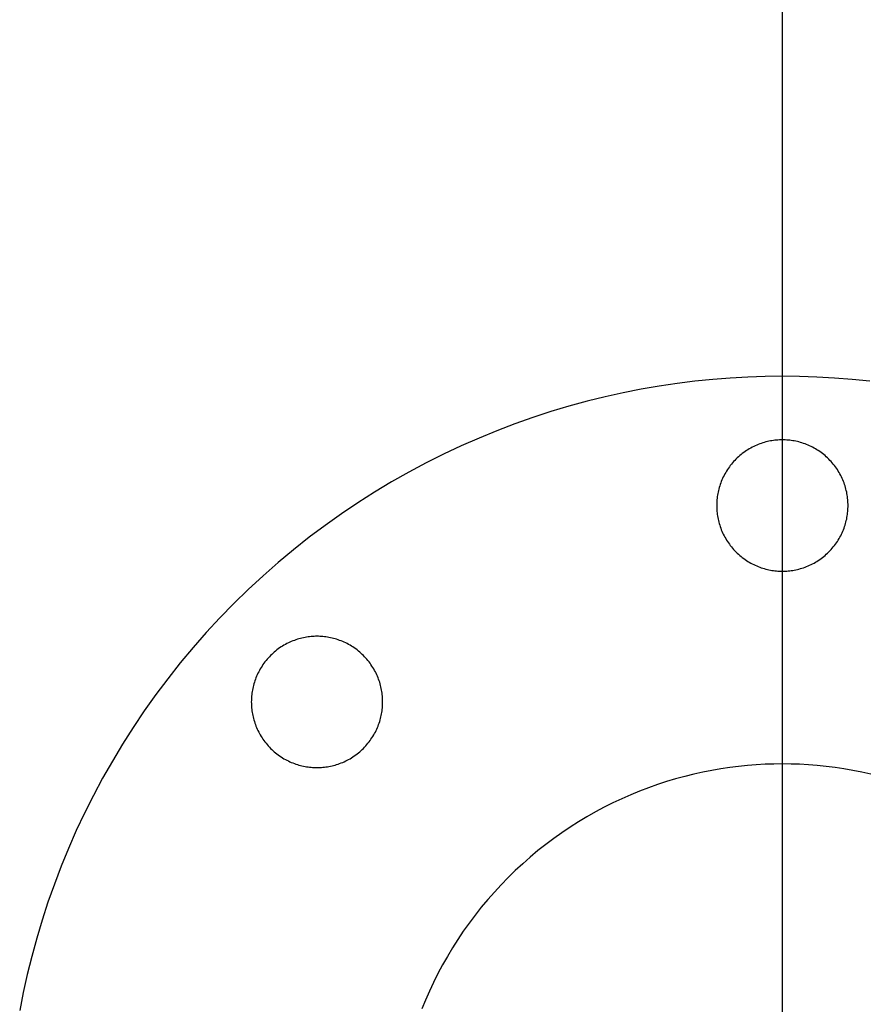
# Model space of a CAD drawing. Header units: millimetres. Extents: x 542 to 1542, y 1213 to 2213.
# Tile 7 of 10: x 919 to 1055, y 1736 to 1895. Entities that reach past the tile are written whole.
import ezdxf

# ---------------------------------------------------------------- set-up
doc = ezdxf.new("R2010")
doc.units = ezdxf.units.MM
doc.layers.add('SISTEMA DE SUJECIÓN', color=7, linetype='Continuous')

msp = doc.modelspace()

# ---------------------------------------------------------------- linework, layer by layer
at = {"layer": 'SISTEMA DE SUJECIÓN'}
for points in [[(1041.9, 1837.6), (1041.9, 2202.6)], [(1041.9, 1232.6), (1041.9, 2192.6)], [(1055.99, 1836.8), (1053.13, 1837.09), (1050.29, 1837.32), (1047.47, 1837.47), (1044.67, 1837.57), (1041.9, 1837.6), (1039.12, 1837.57), (1036.33, 1837.47), (1033.51, 1837.32), (1030.67, 1837.09), (1027.81, 1836.8), (1024.94, 1836.44), (1022.05, 1836.01), (1019.15, 1835.51), (1016.25, 1834.94), (1013.33, 1834.29), (1010.42, 1833.57), (1007.5, 1832.77), (1004.59, 1831.9), (1001.68, 1830.95), (998.78, 1829.92), (995.89, 1828.82), (993.01, 1827.64), (990.15, 1826.38), (987.31, 1825.05), (984.49, 1823.63), (981.69, 1822.14), (978.93, 1820.58), (976.19, 1818.94), (973.5, 1817.22), (970.84, 1815.43), (968.22, 1813.57), (965.64, 1811.64), (963.11, 1809.64), (960.63, 1807.57), (958.2, 1805.44), (955.83, 1803.24), (953.51, 1800.99), (951.25, 1798.67), (949.05, 1796.29), (946.92, 1793.87), (944.85, 1791.38), (942.85, 1788.85), (940.92, 1786.28), (939.06, 1783.66), (937.27, 1781), (935.56, 1778.3), (933.92, 1775.57), (932.35, 1772.8), (930.86, 1770.01), (929.45, 1767.19), (928.11, 1764.35), (926.86, 1761.49), (925.67, 1758.61), (924.57, 1755.72), (923.54, 1752.82), (922.6, 1749.91), (921.72, 1746.99), (920.93, 1744.08), (920.21, 1741.16), (919.56, 1738.25), (918.98, 1735.34)], [(1055.99, 1836.8), (1053.13, 1837.09), (1050.29, 1837.32), (1047.47, 1837.47), (1044.67, 1837.57), (1041.9, 1837.6), (1039.12, 1837.57), (1036.33, 1837.47), (1033.51, 1837.32), (1030.67, 1837.09), (1027.81, 1836.8), (1024.94, 1836.44), (1022.05, 1836.01), (1019.15, 1835.51), (1016.25, 1834.94), (1013.33, 1834.29), (1010.42, 1833.57), (1007.5, 1832.77), (1004.59, 1831.9), (1001.68, 1830.95), (998.78, 1829.92), (995.89, 1828.82), (993.01, 1827.64), (990.15, 1826.38), (987.31, 1825.05), (984.49, 1823.63), (981.69, 1822.14), (978.93, 1820.58), (976.19, 1818.94), (973.5, 1817.22), (970.84, 1815.43), (968.22, 1813.57), (965.64, 1811.64), (963.11, 1809.64), (960.63, 1807.57), (958.2, 1805.44), (955.83, 1803.24), (953.51, 1800.99), (951.25, 1798.67), (949.05, 1796.29), (946.92, 1793.87), (944.85, 1791.38), (942.85, 1788.85), (940.92, 1786.28), (939.06, 1783.66), (937.27, 1781), (935.56, 1778.3), (933.92, 1775.57), (932.35, 1772.8), (930.86, 1770.01), (929.45, 1767.19), (928.11, 1764.35), (926.86, 1761.49), (925.67, 1758.61), (924.57, 1755.72), (923.54, 1752.82), (922.6, 1749.91), (921.72, 1746.99), (920.93, 1744.08), (920.21, 1741.16), (919.56, 1738.25), (918.98, 1735.34)], [(1055.99, 1836.8), (1053.13, 1837.09), (1050.29, 1837.32), (1047.47, 1837.47), (1044.67, 1837.57), (1041.9, 1837.6), (1039.12, 1837.57), (1036.33, 1837.47), (1033.51, 1837.32), (1030.67, 1837.09), (1027.81, 1836.8), (1024.94, 1836.44), (1022.05, 1836.01), (1019.15, 1835.51), (1016.25, 1834.94), (1013.33, 1834.29), (1010.42, 1833.57), (1007.5, 1832.77), (1004.59, 1831.9), (1001.68, 1830.95), (998.78, 1829.92), (995.89, 1828.82), (993.01, 1827.64), (990.15, 1826.38), (987.31, 1825.05), (984.49, 1823.63), (981.69, 1822.14), (978.93, 1820.58), (976.19, 1818.94), (973.5, 1817.22), (970.84, 1815.43), (968.22, 1813.57), (965.64, 1811.64), (963.11, 1809.64), (960.63, 1807.57), (958.2, 1805.44), (955.83, 1803.24), (953.51, 1800.99), (951.25, 1798.67), (949.05, 1796.29), (946.92, 1793.87), (944.85, 1791.38), (942.85, 1788.85), (940.92, 1786.28), (939.06, 1783.66), (937.27, 1781), (935.56, 1778.3), (933.92, 1775.57), (932.35, 1772.8), (930.86, 1770.01), (929.45, 1767.19), (928.11, 1764.35), (926.86, 1761.49), (925.67, 1758.61), (924.57, 1755.72), (923.54, 1752.82), (922.6, 1749.91), (921.72, 1746.99), (920.93, 1744.08), (920.21, 1741.16), (919.56, 1738.25), (918.98, 1735.34)], [(1041.9, 1827.35), (1041.9, 1837.6)], [(1041.9, 1806.18), (1041.9, 1827.35)], [(1041.9, 1723.18), (1041.9, 1806.18)], [(1056.18, 1773.44), (1054.72, 1773.77), (1053.27, 1774.05), (1051.82, 1774.3), (1050.38, 1774.52), (1048.94, 1774.7), (1047.51, 1774.84), (1046.09, 1774.96), (1044.68, 1775.04), (1043.29, 1775.08), (1041.9, 1775.1), (1040.51, 1775.08), (1039.11, 1775.04), (1037.7, 1774.96), (1036.28, 1774.84), (1034.85, 1774.7), (1033.42, 1774.52), (1031.97, 1774.3), (1030.53, 1774.05), (1029.07, 1773.77), (1027.62, 1773.44), (1026.16, 1773.08), (1024.7, 1772.68), (1023.24, 1772.25), (1021.79, 1771.77), (1020.34, 1771.26), (1018.89, 1770.71), (1017.45, 1770.12), (1016.02, 1769.49), (1014.6, 1768.82), (1013.19, 1768.11), (1011.8, 1767.37), (1010.41, 1766.59), (1009.05, 1765.77), (1007.7, 1764.91), (1006.37, 1764.02), (1005.06, 1763.08), (1003.77, 1762.12), (1002.5, 1761.12), (1001.26, 1760.09), (1000.05, 1759.02), (998.86, 1757.92), (997.7, 1756.79), (996.57, 1755.63), (995.48, 1754.45), (994.41, 1753.23), (993.38, 1751.99), (992.38, 1750.73), (991.41, 1749.44), (990.48, 1748.13), (989.59, 1746.8), (988.73, 1745.45), (987.91, 1744.08), (987.12, 1742.7), (986.38, 1741.3), (985.67, 1739.89), (985.01, 1738.47), (984.38, 1737.04), (983.79, 1735.6)], [(1056.18, 1773.44), (1054.72, 1773.77), (1053.27, 1774.05), (1051.82, 1774.3), (1050.38, 1774.52), (1048.94, 1774.7), (1047.51, 1774.84), (1046.09, 1774.96), (1044.68, 1775.04), (1043.29, 1775.08), (1041.9, 1775.1), (1040.51, 1775.08), (1039.11, 1775.04), (1037.7, 1774.96), (1036.28, 1774.84), (1034.85, 1774.7), (1033.42, 1774.52), (1031.97, 1774.3), (1030.53, 1774.05), (1029.07, 1773.77), (1027.62, 1773.44), (1026.16, 1773.08), (1024.7, 1772.68), (1023.24, 1772.25), (1021.79, 1771.77), (1020.34, 1771.26), (1018.89, 1770.71), (1017.45, 1770.12), (1016.02, 1769.49), (1014.6, 1768.82), (1013.19, 1768.11), (1011.8, 1767.37), (1010.41, 1766.59), (1009.05, 1765.77), (1007.7, 1764.91), (1006.37, 1764.02), (1005.06, 1763.08), (1003.77, 1762.12), (1002.5, 1761.12), (1001.26, 1760.09), (1000.05, 1759.02), (998.86, 1757.92), (997.7, 1756.79), (996.57, 1755.63), (995.48, 1754.45), (994.41, 1753.23), (993.38, 1751.99), (992.38, 1750.73), (991.41, 1749.44), (990.48, 1748.13), (989.59, 1746.8), (988.73, 1745.45), (987.91, 1744.08), (987.12, 1742.7), (986.38, 1741.3), (985.67, 1739.89), (985.01, 1738.47), (984.38, 1737.04), (983.79, 1735.6)], [(1056.18, 1773.44), (1054.72, 1773.77), (1053.27, 1774.05), (1051.82, 1774.3), (1050.38, 1774.52), (1048.94, 1774.7), (1047.51, 1774.84), (1046.09, 1774.96), (1044.68, 1775.04), (1043.29, 1775.08), (1041.9, 1775.1), (1040.51, 1775.08), (1039.11, 1775.04), (1037.7, 1774.96), (1036.28, 1774.84), (1034.85, 1774.7), (1033.42, 1774.52), (1031.97, 1774.3), (1030.53, 1774.05), (1029.07, 1773.77), (1027.62, 1773.44), (1026.16, 1773.08), (1024.7, 1772.68), (1023.24, 1772.25), (1021.79, 1771.77), (1020.34, 1771.26), (1018.89, 1770.71), (1017.45, 1770.12), (1016.02, 1769.49), (1014.6, 1768.82), (1013.19, 1768.11), (1011.8, 1767.37), (1010.41, 1766.59), (1009.05, 1765.77), (1007.7, 1764.91), (1006.37, 1764.02), (1005.06, 1763.08), (1003.77, 1762.12), (1002.5, 1761.12), (1001.26, 1760.09), (1000.05, 1759.02), (998.86, 1757.92), (997.7, 1756.79), (996.57, 1755.63), (995.48, 1754.45), (994.41, 1753.23), (993.38, 1751.99), (992.38, 1750.73), (991.41, 1749.44), (990.48, 1748.13), (989.59, 1746.8), (988.73, 1745.45), (987.91, 1744.08), (987.12, 1742.7), (986.38, 1741.3), (985.67, 1739.89), (985.01, 1738.47), (984.38, 1737.04), (983.79, 1735.6)], [(1041.9, 1723.18), (1041.9, 1775.1)], [(1041.9, 1650.1), (1041.9, 1775.1)]]:
    msp.add_lwpolyline(points, dxfattribs=at)
at = {"layer": 'SISTEMA DE SUJECIÓN', "extrusion": (1, 0, 0)}
for points in [[(1837.6, 105.83), (1837.6, 126.67)], [(1827.35, 105.83), (1827.35, 126.67)], [(1816.76, 105.83), (1816.76, 126.67)], [(1816.76, 105.83), (1816.76, 126.67)], [(1806.18, 105.83), (1806.18, 126.67)], [(1795.68, 105.83), (1795.68, 126.67)], [(1785.1, 105.83), (1785.1, 126.67)], [(1785.1, 105.83), (1785.1, 126.67)], [(1775.1, 751.67), (1775.1, 762.08)], [(1774.51, 105.83), (1774.51, 126.67)]]:
    msp.add_lwpolyline(points, dxfattribs=at)
at = {"layer": 'SISTEMA DE SUJECIÓN'}
for points in [[(1052.48, 1816.76), (1052.48, 1817), (1052.47, 1817.24), (1052.46, 1817.47), (1052.44, 1817.71), (1052.41, 1817.96), (1052.38, 1818.2), (1052.35, 1818.44), (1052.3, 1818.69), (1052.26, 1818.94), (1052.2, 1819.18), (1052.14, 1819.43), (1052.07, 1819.68), (1052, 1819.92), (1051.92, 1820.17), (1051.83, 1820.41), (1051.74, 1820.66), (1051.64, 1820.9), (1051.53, 1821.15), (1051.42, 1821.39), (1051.3, 1821.62), (1051.17, 1821.86), (1051.04, 1822.1), (1050.9, 1822.33), (1050.76, 1822.56), (1050.6, 1822.78), (1050.45, 1823), (1050.28, 1823.22), (1050.11, 1823.43), (1049.94, 1823.64), (1049.76, 1823.85), (1049.57, 1824.05), (1049.38, 1824.25), (1049.19, 1824.44), (1048.98, 1824.62), (1048.78, 1824.81), (1048.57, 1824.98), (1048.35, 1825.15), (1048.14, 1825.31), (1047.91, 1825.47), (1047.69, 1825.62), (1047.46, 1825.77), (1047.23, 1825.91), (1047, 1826.04), (1046.76, 1826.16), (1046.52, 1826.28), (1046.28, 1826.4), (1046.04, 1826.5), (1045.79, 1826.6), (1045.55, 1826.7), (1045.3, 1826.78), (1045.06, 1826.86), (1044.81, 1826.94), (1044.56, 1827.01), (1044.32, 1827.07), (1044.07, 1827.12), (1043.82, 1827.17), (1043.58, 1827.21), (1043.33, 1827.25), (1043.09, 1827.28), (1042.85, 1827.3), (1042.61, 1827.32), (1042.37, 1827.34), (1042.13, 1827.34), (1041.9, 1827.35), (1041.66, 1827.34), (1041.43, 1827.34), (1041.19, 1827.32), (1040.95, 1827.3), (1040.7, 1827.28), (1040.46, 1827.25), (1040.22, 1827.21), (1039.97, 1827.17), (1039.73, 1827.12), (1039.48, 1827.07), (1039.23, 1827.01), (1038.99, 1826.94), (1038.74, 1826.86), (1038.49, 1826.78), (1038.25, 1826.7), (1038, 1826.6), (1037.76, 1826.5), (1037.52, 1826.4), (1037.28, 1826.28), (1037.04, 1826.16), (1036.8, 1826.04), (1036.57, 1825.91), (1036.33, 1825.77), (1036.11, 1825.62), (1035.88, 1825.47), (1035.66, 1825.31), (1035.44, 1825.15), (1035.23, 1824.98), (1035.02, 1824.81), (1034.81, 1824.62), (1034.61, 1824.44), (1034.41, 1824.25), (1034.22, 1824.05), (1034.04, 1823.85), (1033.86, 1823.64), (1033.68, 1823.43), (1033.51, 1823.22), (1033.35, 1823), (1033.19, 1822.78), (1033.04, 1822.56), (1032.89, 1822.33), (1032.76, 1822.1), (1032.62, 1821.86), (1032.5, 1821.62), (1032.38, 1821.39), (1032.26, 1821.15), (1032.16, 1820.9), (1032.06, 1820.66), (1031.96, 1820.41), (1031.88, 1820.17), (1031.8, 1819.92), (1031.72, 1819.68), (1031.66, 1819.43), (1031.59, 1819.18), (1031.54, 1818.94), (1031.49, 1818.69), (1031.45, 1818.44), (1031.41, 1818.2), (1031.38, 1817.96), (1031.36, 1817.71), (1031.34, 1817.47), (1031.33, 1817.24), (1031.32, 1817), (1031.31, 1816.76), (1031.32, 1816.53), (1031.33, 1816.29), (1031.34, 1816.05), (1031.36, 1815.81), (1031.38, 1815.57), (1031.41, 1815.33), (1031.45, 1815.08), (1031.49, 1814.84), (1031.54, 1814.59), (1031.59, 1814.35), (1031.66, 1814.1), (1031.72, 1813.85), (1031.8, 1813.61), (1031.88, 1813.36), (1031.96, 1813.11), (1032.06, 1812.87), (1032.16, 1812.62), (1032.26, 1812.38), (1032.38, 1812.14), (1032.5, 1811.9), (1032.62, 1811.67), (1032.76, 1811.43), (1032.89, 1811.2), (1033.04, 1810.97), (1033.19, 1810.75), (1033.35, 1810.53), (1033.51, 1810.31), (1033.68, 1810.09), (1033.86, 1809.88), (1034.04, 1809.68), (1034.22, 1809.48), (1034.41, 1809.28), (1034.61, 1809.09), (1034.81, 1808.9), (1035.02, 1808.72), (1035.23, 1808.55), (1035.44, 1808.38), (1035.66, 1808.21), (1035.88, 1808.06), (1036.11, 1807.91), (1036.33, 1807.76), (1036.57, 1807.62), (1036.8, 1807.49), (1037.04, 1807.36), (1037.28, 1807.24), (1037.52, 1807.13), (1037.76, 1807.02), (1038, 1806.92), (1038.25, 1806.83), (1038.49, 1806.74), (1038.74, 1806.66), (1038.99, 1806.59), (1039.23, 1806.52), (1039.48, 1806.46), (1039.73, 1806.41), (1039.97, 1806.36), (1040.22, 1806.31), (1040.46, 1806.28), (1040.7, 1806.25), (1040.95, 1806.22), (1041.19, 1806.2), (1041.43, 1806.19), (1041.66, 1806.18), (1041.9, 1806.18), (1042.13, 1806.18), (1042.37, 1806.19), (1042.61, 1806.2), (1042.85, 1806.22), (1043.09, 1806.25), (1043.33, 1806.28), (1043.58, 1806.31), (1043.82, 1806.36), (1044.07, 1806.41), (1044.32, 1806.46), (1044.56, 1806.52), (1044.81, 1806.59), (1045.06, 1806.66), (1045.3, 1806.74), (1045.55, 1806.83), (1045.79, 1806.92), (1046.04, 1807.02), (1046.28, 1807.13), (1046.52, 1807.24), (1046.76, 1807.36), (1047, 1807.49), (1047.23, 1807.62), (1047.46, 1807.76), (1047.69, 1807.91), (1047.91, 1808.06), (1048.14, 1808.21), (1048.35, 1808.38), (1048.57, 1808.55), (1048.78, 1808.72), (1048.98, 1808.9), (1049.19, 1809.09), (1049.38, 1809.28), (1049.57, 1809.48), (1049.76, 1809.68), (1049.94, 1809.88), (1050.11, 1810.09), (1050.28, 1810.31), (1050.45, 1810.53), (1050.6, 1810.75), (1050.76, 1810.97), (1050.9, 1811.2), (1051.04, 1811.43), (1051.17, 1811.67), (1051.3, 1811.9), (1051.42, 1812.14), (1051.53, 1812.38), (1051.64, 1812.62), (1051.74, 1812.87), (1051.83, 1813.11), (1051.92, 1813.36), (1052, 1813.61), (1052.07, 1813.85), (1052.14, 1814.1), (1052.2, 1814.35), (1052.26, 1814.59), (1052.3, 1814.84), (1052.35, 1815.08), (1052.38, 1815.33), (1052.41, 1815.57), (1052.44, 1815.81), (1052.46, 1816.05), (1052.47, 1816.29), (1052.48, 1816.53)], [(1052.48, 1816.76), (1052.48, 1817), (1052.47, 1817.24), (1052.46, 1817.47), (1052.44, 1817.71), (1052.41, 1817.96), (1052.38, 1818.2), (1052.35, 1818.44), (1052.3, 1818.69), (1052.26, 1818.94), (1052.2, 1819.18), (1052.14, 1819.43), (1052.07, 1819.68), (1052, 1819.92), (1051.92, 1820.17), (1051.83, 1820.41), (1051.74, 1820.66), (1051.64, 1820.9), (1051.53, 1821.15), (1051.42, 1821.39), (1051.3, 1821.62), (1051.17, 1821.86), (1051.04, 1822.1), (1050.9, 1822.33), (1050.76, 1822.56), (1050.6, 1822.78), (1050.45, 1823), (1050.28, 1823.22), (1050.11, 1823.43), (1049.94, 1823.64), (1049.76, 1823.85), (1049.57, 1824.05), (1049.38, 1824.25), (1049.19, 1824.44), (1048.98, 1824.62), (1048.78, 1824.81), (1048.57, 1824.98), (1048.35, 1825.15), (1048.14, 1825.31), (1047.91, 1825.47), (1047.69, 1825.62), (1047.46, 1825.77), (1047.23, 1825.91), (1047, 1826.04), (1046.76, 1826.16), (1046.52, 1826.28), (1046.28, 1826.4), (1046.04, 1826.5), (1045.79, 1826.6), (1045.55, 1826.7), (1045.3, 1826.78), (1045.06, 1826.86), (1044.81, 1826.94), (1044.56, 1827.01), (1044.32, 1827.07), (1044.07, 1827.12), (1043.82, 1827.17), (1043.58, 1827.21), (1043.33, 1827.25), (1043.09, 1827.28), (1042.85, 1827.3), (1042.61, 1827.32), (1042.37, 1827.34), (1042.13, 1827.34), (1041.9, 1827.35), (1041.66, 1827.34), (1041.43, 1827.34), (1041.19, 1827.32), (1040.95, 1827.3), (1040.7, 1827.28), (1040.46, 1827.25), (1040.22, 1827.21), (1039.97, 1827.17), (1039.73, 1827.12), (1039.48, 1827.07), (1039.23, 1827.01), (1038.99, 1826.94), (1038.74, 1826.86), (1038.49, 1826.78), (1038.25, 1826.7), (1038, 1826.6), (1037.76, 1826.5), (1037.52, 1826.4), (1037.28, 1826.28), (1037.04, 1826.16), (1036.8, 1826.04), (1036.57, 1825.91), (1036.33, 1825.77), (1036.11, 1825.62), (1035.88, 1825.47), (1035.66, 1825.31), (1035.44, 1825.15), (1035.23, 1824.98), (1035.02, 1824.81), (1034.81, 1824.62), (1034.61, 1824.44), (1034.41, 1824.25), (1034.22, 1824.05), (1034.04, 1823.85), (1033.86, 1823.64), (1033.68, 1823.43), (1033.51, 1823.22), (1033.35, 1823), (1033.19, 1822.78), (1033.04, 1822.56), (1032.89, 1822.33), (1032.76, 1822.1), (1032.62, 1821.86), (1032.5, 1821.62), (1032.38, 1821.39), (1032.26, 1821.15), (1032.16, 1820.9), (1032.06, 1820.66), (1031.96, 1820.41), (1031.88, 1820.17), (1031.8, 1819.92), (1031.72, 1819.68), (1031.66, 1819.43), (1031.59, 1819.18), (1031.54, 1818.94), (1031.49, 1818.69), (1031.45, 1818.44), (1031.41, 1818.2), (1031.38, 1817.96), (1031.36, 1817.71), (1031.34, 1817.47), (1031.33, 1817.24), (1031.32, 1817), (1031.31, 1816.76), (1031.32, 1816.53), (1031.33, 1816.29), (1031.34, 1816.05), (1031.36, 1815.81), (1031.38, 1815.57), (1031.41, 1815.33), (1031.45, 1815.08), (1031.49, 1814.84), (1031.54, 1814.59), (1031.59, 1814.35), (1031.66, 1814.1), (1031.72, 1813.85), (1031.8, 1813.61), (1031.88, 1813.36), (1031.96, 1813.11), (1032.06, 1812.87), (1032.16, 1812.62), (1032.26, 1812.38), (1032.38, 1812.14), (1032.5, 1811.9), (1032.62, 1811.67), (1032.76, 1811.43), (1032.89, 1811.2), (1033.04, 1810.97), (1033.19, 1810.75), (1033.35, 1810.53), (1033.51, 1810.31), (1033.68, 1810.09), (1033.86, 1809.88), (1034.04, 1809.68), (1034.22, 1809.48), (1034.41, 1809.28), (1034.61, 1809.09), (1034.81, 1808.9), (1035.02, 1808.72), (1035.23, 1808.55), (1035.44, 1808.38), (1035.66, 1808.21), (1035.88, 1808.06), (1036.11, 1807.91), (1036.33, 1807.76), (1036.57, 1807.62), (1036.8, 1807.49), (1037.04, 1807.36), (1037.28, 1807.24), (1037.52, 1807.13), (1037.76, 1807.02), (1038, 1806.92), (1038.25, 1806.83), (1038.49, 1806.74), (1038.74, 1806.66), (1038.99, 1806.59), (1039.23, 1806.52), (1039.48, 1806.46), (1039.73, 1806.41), (1039.97, 1806.36), (1040.22, 1806.31), (1040.46, 1806.28), (1040.7, 1806.25), (1040.95, 1806.22), (1041.19, 1806.2), (1041.43, 1806.19), (1041.66, 1806.18), (1041.9, 1806.18), (1042.13, 1806.18), (1042.37, 1806.19), (1042.61, 1806.2), (1042.85, 1806.22), (1043.09, 1806.25), (1043.33, 1806.28), (1043.58, 1806.31), (1043.82, 1806.36), (1044.07, 1806.41), (1044.32, 1806.46), (1044.56, 1806.52), (1044.81, 1806.59), (1045.06, 1806.66), (1045.3, 1806.74), (1045.55, 1806.83), (1045.79, 1806.92), (1046.04, 1807.02), (1046.28, 1807.13), (1046.52, 1807.24), (1046.76, 1807.36), (1047, 1807.49), (1047.23, 1807.62), (1047.46, 1807.76), (1047.69, 1807.91), (1047.91, 1808.06), (1048.14, 1808.21), (1048.35, 1808.38), (1048.57, 1808.55), (1048.78, 1808.72), (1048.98, 1808.9), (1049.19, 1809.09), (1049.38, 1809.28), (1049.57, 1809.48), (1049.76, 1809.68), (1049.94, 1809.88), (1050.11, 1810.09), (1050.28, 1810.31), (1050.45, 1810.53), (1050.6, 1810.75), (1050.76, 1810.97), (1050.9, 1811.2), (1051.04, 1811.43), (1051.17, 1811.67), (1051.3, 1811.9), (1051.42, 1812.14), (1051.53, 1812.38), (1051.64, 1812.62), (1051.74, 1812.87), (1051.83, 1813.11), (1051.92, 1813.36), (1052, 1813.61), (1052.07, 1813.85), (1052.14, 1814.1), (1052.2, 1814.35), (1052.26, 1814.59), (1052.3, 1814.84), (1052.35, 1815.08), (1052.38, 1815.33), (1052.41, 1815.57), (1052.44, 1815.81), (1052.46, 1816.05), (1052.47, 1816.29), (1052.48, 1816.53)], [(1052.48, 1816.76), (1052.48, 1817), (1052.47, 1817.24), (1052.46, 1817.47), (1052.44, 1817.71), (1052.41, 1817.96), (1052.38, 1818.2), (1052.35, 1818.44), (1052.3, 1818.69), (1052.26, 1818.94), (1052.2, 1819.18), (1052.14, 1819.43), (1052.07, 1819.68), (1052, 1819.92), (1051.92, 1820.17), (1051.83, 1820.41), (1051.74, 1820.66), (1051.64, 1820.9), (1051.53, 1821.15), (1051.42, 1821.39), (1051.3, 1821.62), (1051.17, 1821.86), (1051.04, 1822.1), (1050.9, 1822.33), (1050.76, 1822.56), (1050.6, 1822.78), (1050.45, 1823), (1050.28, 1823.22), (1050.11, 1823.43), (1049.94, 1823.64), (1049.76, 1823.85), (1049.57, 1824.05), (1049.38, 1824.25), (1049.19, 1824.44), (1048.98, 1824.62), (1048.78, 1824.81), (1048.57, 1824.98), (1048.35, 1825.15), (1048.14, 1825.31), (1047.91, 1825.47), (1047.69, 1825.62), (1047.46, 1825.77), (1047.23, 1825.91), (1047, 1826.04), (1046.76, 1826.16), (1046.52, 1826.28), (1046.28, 1826.4), (1046.04, 1826.5), (1045.79, 1826.6), (1045.55, 1826.7), (1045.3, 1826.78), (1045.06, 1826.86), (1044.81, 1826.94), (1044.56, 1827.01), (1044.32, 1827.07), (1044.07, 1827.12), (1043.82, 1827.17), (1043.58, 1827.21), (1043.33, 1827.25), (1043.09, 1827.28), (1042.85, 1827.3), (1042.61, 1827.32), (1042.37, 1827.34), (1042.13, 1827.34), (1041.9, 1827.35), (1041.66, 1827.34), (1041.43, 1827.34), (1041.19, 1827.32), (1040.95, 1827.3), (1040.7, 1827.28), (1040.46, 1827.25), (1040.22, 1827.21), (1039.97, 1827.17), (1039.73, 1827.12), (1039.48, 1827.07), (1039.23, 1827.01), (1038.99, 1826.94), (1038.74, 1826.86), (1038.49, 1826.78), (1038.25, 1826.7), (1038, 1826.6), (1037.76, 1826.5), (1037.52, 1826.4), (1037.28, 1826.28), (1037.04, 1826.16), (1036.8, 1826.04), (1036.57, 1825.91), (1036.33, 1825.77), (1036.11, 1825.62), (1035.88, 1825.47), (1035.66, 1825.31), (1035.44, 1825.15), (1035.23, 1824.98), (1035.02, 1824.81), (1034.81, 1824.62), (1034.61, 1824.44), (1034.41, 1824.25), (1034.22, 1824.05), (1034.04, 1823.85), (1033.86, 1823.64), (1033.68, 1823.43), (1033.51, 1823.22), (1033.35, 1823), (1033.19, 1822.78), (1033.04, 1822.56), (1032.89, 1822.33), (1032.76, 1822.1), (1032.62, 1821.86), (1032.5, 1821.62), (1032.38, 1821.39), (1032.26, 1821.15), (1032.16, 1820.9), (1032.06, 1820.66), (1031.96, 1820.41), (1031.88, 1820.17), (1031.8, 1819.92), (1031.72, 1819.68), (1031.66, 1819.43), (1031.59, 1819.18), (1031.54, 1818.94), (1031.49, 1818.69), (1031.45, 1818.44), (1031.41, 1818.2), (1031.38, 1817.96), (1031.36, 1817.71), (1031.34, 1817.47), (1031.33, 1817.24), (1031.32, 1817), (1031.31, 1816.76), (1031.32, 1816.53), (1031.33, 1816.29), (1031.34, 1816.05), (1031.36, 1815.81), (1031.38, 1815.57), (1031.41, 1815.33), (1031.45, 1815.08), (1031.49, 1814.84), (1031.54, 1814.59), (1031.59, 1814.35), (1031.66, 1814.1), (1031.72, 1813.85), (1031.8, 1813.61), (1031.88, 1813.36), (1031.96, 1813.11), (1032.06, 1812.87), (1032.16, 1812.62), (1032.26, 1812.38), (1032.38, 1812.14), (1032.5, 1811.9), (1032.62, 1811.67), (1032.76, 1811.43), (1032.89, 1811.2), (1033.04, 1810.97), (1033.19, 1810.75), (1033.35, 1810.53), (1033.51, 1810.31), (1033.68, 1810.09), (1033.86, 1809.88), (1034.04, 1809.68), (1034.22, 1809.48), (1034.41, 1809.28), (1034.61, 1809.09), (1034.81, 1808.9), (1035.02, 1808.72), (1035.23, 1808.55), (1035.44, 1808.38), (1035.66, 1808.21), (1035.88, 1808.06), (1036.11, 1807.91), (1036.33, 1807.76), (1036.57, 1807.62), (1036.8, 1807.49), (1037.04, 1807.36), (1037.28, 1807.24), (1037.52, 1807.13), (1037.76, 1807.02), (1038, 1806.92), (1038.25, 1806.83), (1038.49, 1806.74), (1038.74, 1806.66), (1038.99, 1806.59), (1039.23, 1806.52), (1039.48, 1806.46), (1039.73, 1806.41), (1039.97, 1806.36), (1040.22, 1806.31), (1040.46, 1806.28), (1040.7, 1806.25), (1040.95, 1806.22), (1041.19, 1806.2), (1041.43, 1806.19), (1041.66, 1806.18), (1041.9, 1806.18), (1042.13, 1806.18), (1042.37, 1806.19), (1042.61, 1806.2), (1042.85, 1806.22), (1043.09, 1806.25), (1043.33, 1806.28), (1043.58, 1806.31), (1043.82, 1806.36), (1044.07, 1806.41), (1044.32, 1806.46), (1044.56, 1806.52), (1044.81, 1806.59), (1045.06, 1806.66), (1045.3, 1806.74), (1045.55, 1806.83), (1045.79, 1806.92), (1046.04, 1807.02), (1046.28, 1807.13), (1046.52, 1807.24), (1046.76, 1807.36), (1047, 1807.49), (1047.23, 1807.62), (1047.46, 1807.76), (1047.69, 1807.91), (1047.91, 1808.06), (1048.14, 1808.21), (1048.35, 1808.38), (1048.57, 1808.55), (1048.78, 1808.72), (1048.98, 1808.9), (1049.19, 1809.09), (1049.38, 1809.28), (1049.57, 1809.48), (1049.76, 1809.68), (1049.94, 1809.88), (1050.11, 1810.09), (1050.28, 1810.31), (1050.45, 1810.53), (1050.6, 1810.75), (1050.76, 1810.97), (1050.9, 1811.2), (1051.04, 1811.43), (1051.17, 1811.67), (1051.3, 1811.9), (1051.42, 1812.14), (1051.53, 1812.38), (1051.64, 1812.62), (1051.74, 1812.87), (1051.83, 1813.11), (1051.92, 1813.36), (1052, 1813.61), (1052.07, 1813.85), (1052.14, 1814.1), (1052.2, 1814.35), (1052.26, 1814.59), (1052.3, 1814.84), (1052.35, 1815.08), (1052.38, 1815.33), (1052.41, 1815.57), (1052.44, 1815.81), (1052.46, 1816.05), (1052.47, 1816.29), (1052.48, 1816.53)], [(977.48, 1785.1), (977.48, 1785.33), (977.47, 1785.57), (977.46, 1785.81), (977.44, 1786.05), (977.41, 1786.29), (977.38, 1786.53), (977.35, 1786.78), (977.3, 1787.02), (977.26, 1787.27), (977.2, 1787.52), (977.14, 1787.76), (977.07, 1788.01), (977, 1788.26), (976.92, 1788.5), (976.83, 1788.75), (976.74, 1788.99), (976.64, 1789.24), (976.53, 1789.48), (976.42, 1789.72), (976.3, 1789.96), (976.17, 1790.19), (976.04, 1790.43), (975.9, 1790.66), (975.76, 1790.89), (975.6, 1791.11), (975.45, 1791.34), (975.28, 1791.55), (975.11, 1791.77), (974.94, 1791.98), (974.76, 1792.18), (974.57, 1792.38), (974.38, 1792.58), (974.19, 1792.77), (973.98, 1792.96), (973.78, 1793.14), (973.57, 1793.31), (973.35, 1793.48), (973.14, 1793.65), (972.91, 1793.8), (972.69, 1793.96), (972.46, 1794.1), (972.23, 1794.24), (972, 1794.37), (971.76, 1794.5), (971.52, 1794.62), (971.28, 1794.73), (971.04, 1794.84), (970.79, 1794.94), (970.55, 1795.03), (970.3, 1795.12), (970.06, 1795.2), (969.81, 1795.27), (969.56, 1795.34), (969.32, 1795.4), (969.07, 1795.46), (968.82, 1795.5), (968.58, 1795.55), (968.33, 1795.58), (968.09, 1795.61), (967.85, 1795.64), (967.61, 1795.66), (967.37, 1795.67), (967.13, 1795.68), (966.9, 1795.68), (966.66, 1795.68), (966.43, 1795.67), (966.19, 1795.66), (965.95, 1795.64), (965.7, 1795.61), (965.46, 1795.58), (965.22, 1795.55), (964.97, 1795.5), (964.73, 1795.46), (964.48, 1795.4), (964.23, 1795.34), (963.99, 1795.27), (963.74, 1795.2), (963.49, 1795.12), (963.25, 1795.03), (963, 1794.94), (962.76, 1794.84), (962.52, 1794.73), (962.28, 1794.62), (962.04, 1794.5), (961.8, 1794.37), (961.57, 1794.24), (961.33, 1794.1), (961.11, 1793.96), (960.88, 1793.8), (960.66, 1793.65), (960.44, 1793.48), (960.23, 1793.31), (960.02, 1793.14), (959.81, 1792.96), (959.61, 1792.77), (959.41, 1792.58), (959.22, 1792.38), (959.04, 1792.18), (958.86, 1791.98), (958.68, 1791.77), (958.51, 1791.55), (958.35, 1791.34), (958.19, 1791.11), (958.04, 1790.89), (957.89, 1790.66), (957.76, 1790.43), (957.62, 1790.19), (957.5, 1789.96), (957.38, 1789.72), (957.26, 1789.48), (957.16, 1789.24), (957.06, 1788.99), (956.96, 1788.75), (956.88, 1788.5), (956.8, 1788.26), (956.72, 1788.01), (956.66, 1787.76), (956.59, 1787.52), (956.54, 1787.27), (956.49, 1787.02), (956.45, 1786.78), (956.41, 1786.53), (956.38, 1786.29), (956.36, 1786.05), (956.34, 1785.81), (956.33, 1785.57), (956.32, 1785.33), (956.31, 1785.1), (956.32, 1784.86), (956.33, 1784.63), (956.34, 1784.39), (956.36, 1784.15), (956.38, 1783.9), (956.41, 1783.66), (956.45, 1783.42), (956.49, 1783.17), (956.54, 1782.93), (956.59, 1782.68), (956.66, 1782.43), (956.72, 1782.19), (956.8, 1781.94), (956.88, 1781.69), (956.96, 1781.45), (957.06, 1781.2), (957.16, 1780.96), (957.26, 1780.72), (957.38, 1780.48), (957.5, 1780.24), (957.62, 1780), (957.76, 1779.77), (957.89, 1779.53), (958.04, 1779.31), (958.19, 1779.08), (958.35, 1778.86), (958.51, 1778.64), (958.68, 1778.43), (958.86, 1778.22), (959.04, 1778.01), (959.22, 1777.81), (959.41, 1777.61), (959.61, 1777.42), (959.81, 1777.24), (960.02, 1777.06), (960.23, 1776.88), (960.44, 1776.71), (960.66, 1776.55), (960.88, 1776.39), (961.11, 1776.24), (961.33, 1776.09), (961.57, 1775.95), (961.8, 1775.82), (962.04, 1775.7), (962.28, 1775.58), (962.52, 1775.46), (962.76, 1775.36), (963, 1775.26), (963.25, 1775.16), (963.49, 1775.08), (963.74, 1775), (963.99, 1774.92), (964.23, 1774.85), (964.48, 1774.79), (964.73, 1774.74), (964.97, 1774.69), (965.22, 1774.65), (965.46, 1774.61), (965.7, 1774.58), (965.95, 1774.56), (966.19, 1774.54), (966.43, 1774.52), (966.66, 1774.52), (966.9, 1774.51), (967.13, 1774.52), (967.37, 1774.52), (967.61, 1774.54), (967.85, 1774.56), (968.09, 1774.58), (968.33, 1774.61), (968.58, 1774.65), (968.82, 1774.69), (969.07, 1774.74), (969.32, 1774.79), (969.56, 1774.85), (969.81, 1774.92), (970.06, 1775), (970.3, 1775.08), (970.55, 1775.16), (970.79, 1775.26), (971.04, 1775.36), (971.28, 1775.46), (971.52, 1775.58), (971.76, 1775.7), (972, 1775.82), (972.23, 1775.95), (972.46, 1776.09), (972.69, 1776.24), (972.91, 1776.39), (973.14, 1776.55), (973.35, 1776.71), (973.57, 1776.88), (973.78, 1777.06), (973.98, 1777.24), (974.19, 1777.42), (974.38, 1777.61), (974.57, 1777.81), (974.76, 1778.01), (974.94, 1778.22), (975.11, 1778.43), (975.28, 1778.64), (975.45, 1778.86), (975.6, 1779.08), (975.76, 1779.31), (975.9, 1779.53), (976.04, 1779.77), (976.17, 1780), (976.3, 1780.24), (976.42, 1780.48), (976.53, 1780.72), (976.64, 1780.96), (976.74, 1781.2), (976.83, 1781.45), (976.92, 1781.69), (977, 1781.94), (977.07, 1782.19), (977.14, 1782.43), (977.2, 1782.68), (977.26, 1782.93), (977.3, 1783.17), (977.35, 1783.42), (977.38, 1783.66), (977.41, 1783.9), (977.44, 1784.15), (977.46, 1784.39), (977.47, 1784.63), (977.48, 1784.86)], [(977.48, 1785.1), (977.48, 1785.33), (977.47, 1785.57), (977.46, 1785.81), (977.44, 1786.05), (977.41, 1786.29), (977.38, 1786.53), (977.35, 1786.78), (977.3, 1787.02), (977.26, 1787.27), (977.2, 1787.52), (977.14, 1787.76), (977.07, 1788.01), (977, 1788.26), (976.92, 1788.5), (976.83, 1788.75), (976.74, 1788.99), (976.64, 1789.24), (976.53, 1789.48), (976.42, 1789.72), (976.3, 1789.96), (976.17, 1790.19), (976.04, 1790.43), (975.9, 1790.66), (975.76, 1790.89), (975.6, 1791.11), (975.45, 1791.34), (975.28, 1791.55), (975.11, 1791.77), (974.94, 1791.98), (974.76, 1792.18), (974.57, 1792.38), (974.38, 1792.58), (974.19, 1792.77), (973.98, 1792.96), (973.78, 1793.14), (973.57, 1793.31), (973.35, 1793.48), (973.14, 1793.65), (972.91, 1793.8), (972.69, 1793.96), (972.46, 1794.1), (972.23, 1794.24), (972, 1794.37), (971.76, 1794.5), (971.52, 1794.62), (971.28, 1794.73), (971.04, 1794.84), (970.79, 1794.94), (970.55, 1795.03), (970.3, 1795.12), (970.06, 1795.2), (969.81, 1795.27), (969.56, 1795.34), (969.32, 1795.4), (969.07, 1795.46), (968.82, 1795.5), (968.58, 1795.55), (968.33, 1795.58), (968.09, 1795.61), (967.85, 1795.64), (967.61, 1795.66), (967.37, 1795.67), (967.13, 1795.68), (966.9, 1795.68), (966.66, 1795.68), (966.43, 1795.67), (966.19, 1795.66), (965.95, 1795.64), (965.7, 1795.61), (965.46, 1795.58), (965.22, 1795.55), (964.97, 1795.5), (964.73, 1795.46), (964.48, 1795.4), (964.23, 1795.34), (963.99, 1795.27), (963.74, 1795.2), (963.49, 1795.12), (963.25, 1795.03), (963, 1794.94), (962.76, 1794.84), (962.52, 1794.73), (962.28, 1794.62), (962.04, 1794.5), (961.8, 1794.37), (961.57, 1794.24), (961.33, 1794.1), (961.11, 1793.96), (960.88, 1793.8), (960.66, 1793.65), (960.44, 1793.48), (960.23, 1793.31), (960.02, 1793.14), (959.81, 1792.96), (959.61, 1792.77), (959.41, 1792.58), (959.22, 1792.38), (959.04, 1792.18), (958.86, 1791.98), (958.68, 1791.77), (958.51, 1791.55), (958.35, 1791.34), (958.19, 1791.11), (958.04, 1790.89), (957.89, 1790.66), (957.76, 1790.43), (957.62, 1790.19), (957.5, 1789.96), (957.38, 1789.72), (957.26, 1789.48), (957.16, 1789.24), (957.06, 1788.99), (956.96, 1788.75), (956.88, 1788.5), (956.8, 1788.26), (956.72, 1788.01), (956.66, 1787.76), (956.59, 1787.52), (956.54, 1787.27), (956.49, 1787.02), (956.45, 1786.78), (956.41, 1786.53), (956.38, 1786.29), (956.36, 1786.05), (956.34, 1785.81), (956.33, 1785.57), (956.32, 1785.33), (956.31, 1785.1), (956.32, 1784.86), (956.33, 1784.63), (956.34, 1784.39), (956.36, 1784.15), (956.38, 1783.9), (956.41, 1783.66), (956.45, 1783.42), (956.49, 1783.17), (956.54, 1782.93), (956.59, 1782.68), (956.66, 1782.43), (956.72, 1782.19), (956.8, 1781.94), (956.88, 1781.69), (956.96, 1781.45), (957.06, 1781.2), (957.16, 1780.96), (957.26, 1780.72), (957.38, 1780.48), (957.5, 1780.24), (957.62, 1780), (957.76, 1779.77), (957.89, 1779.53), (958.04, 1779.31), (958.19, 1779.08), (958.35, 1778.86), (958.51, 1778.64), (958.68, 1778.43), (958.86, 1778.22), (959.04, 1778.01), (959.22, 1777.81), (959.41, 1777.61), (959.61, 1777.42), (959.81, 1777.24), (960.02, 1777.06), (960.23, 1776.88), (960.44, 1776.71), (960.66, 1776.55), (960.88, 1776.39), (961.11, 1776.24), (961.33, 1776.09), (961.57, 1775.95), (961.8, 1775.82), (962.04, 1775.7), (962.28, 1775.58), (962.52, 1775.46), (962.76, 1775.36), (963, 1775.26), (963.25, 1775.16), (963.49, 1775.08), (963.74, 1775), (963.99, 1774.92), (964.23, 1774.85), (964.48, 1774.79), (964.73, 1774.74), (964.97, 1774.69), (965.22, 1774.65), (965.46, 1774.61), (965.7, 1774.58), (965.95, 1774.56), (966.19, 1774.54), (966.43, 1774.52), (966.66, 1774.52), (966.9, 1774.51), (967.13, 1774.52), (967.37, 1774.52), (967.61, 1774.54), (967.85, 1774.56), (968.09, 1774.58), (968.33, 1774.61), (968.58, 1774.65), (968.82, 1774.69), (969.07, 1774.74), (969.32, 1774.79), (969.56, 1774.85), (969.81, 1774.92), (970.06, 1775), (970.3, 1775.08), (970.55, 1775.16), (970.79, 1775.26), (971.04, 1775.36), (971.28, 1775.46), (971.52, 1775.58), (971.76, 1775.7), (972, 1775.82), (972.23, 1775.95), (972.46, 1776.09), (972.69, 1776.24), (972.91, 1776.39), (973.14, 1776.55), (973.35, 1776.71), (973.57, 1776.88), (973.78, 1777.06), (973.98, 1777.24), (974.19, 1777.42), (974.38, 1777.61), (974.57, 1777.81), (974.76, 1778.01), (974.94, 1778.22), (975.11, 1778.43), (975.28, 1778.64), (975.45, 1778.86), (975.6, 1779.08), (975.76, 1779.31), (975.9, 1779.53), (976.04, 1779.77), (976.17, 1780), (976.3, 1780.24), (976.42, 1780.48), (976.53, 1780.72), (976.64, 1780.96), (976.74, 1781.2), (976.83, 1781.45), (976.92, 1781.69), (977, 1781.94), (977.07, 1782.19), (977.14, 1782.43), (977.2, 1782.68), (977.26, 1782.93), (977.3, 1783.17), (977.35, 1783.42), (977.38, 1783.66), (977.41, 1783.9), (977.44, 1784.15), (977.46, 1784.39), (977.47, 1784.63), (977.48, 1784.86)], [(977.48, 1785.1), (977.48, 1785.33), (977.47, 1785.57), (977.46, 1785.81), (977.44, 1786.05), (977.41, 1786.29), (977.38, 1786.53), (977.35, 1786.78), (977.3, 1787.02), (977.26, 1787.27), (977.2, 1787.52), (977.14, 1787.76), (977.07, 1788.01), (977, 1788.26), (976.92, 1788.5), (976.83, 1788.75), (976.74, 1788.99), (976.64, 1789.24), (976.53, 1789.48), (976.42, 1789.72), (976.3, 1789.96), (976.17, 1790.19), (976.04, 1790.43), (975.9, 1790.66), (975.76, 1790.89), (975.6, 1791.11), (975.45, 1791.34), (975.28, 1791.55), (975.11, 1791.77), (974.94, 1791.98), (974.76, 1792.18), (974.57, 1792.38), (974.38, 1792.58), (974.19, 1792.77), (973.98, 1792.96), (973.78, 1793.14), (973.57, 1793.31), (973.35, 1793.48), (973.14, 1793.65), (972.91, 1793.8), (972.69, 1793.96), (972.46, 1794.1), (972.23, 1794.24), (972, 1794.37), (971.76, 1794.5), (971.52, 1794.62), (971.28, 1794.73), (971.04, 1794.84), (970.79, 1794.94), (970.55, 1795.03), (970.3, 1795.12), (970.06, 1795.2), (969.81, 1795.27), (969.56, 1795.34), (969.32, 1795.4), (969.07, 1795.46), (968.82, 1795.5), (968.58, 1795.55), (968.33, 1795.58), (968.09, 1795.61), (967.85, 1795.64), (967.61, 1795.66), (967.37, 1795.67), (967.13, 1795.68), (966.9, 1795.68), (966.66, 1795.68), (966.43, 1795.67), (966.19, 1795.66), (965.95, 1795.64), (965.7, 1795.61), (965.46, 1795.58), (965.22, 1795.55), (964.97, 1795.5), (964.73, 1795.46), (964.48, 1795.4), (964.23, 1795.34), (963.99, 1795.27), (963.74, 1795.2), (963.49, 1795.12), (963.25, 1795.03), (963, 1794.94), (962.76, 1794.84), (962.52, 1794.73), (962.28, 1794.62), (962.04, 1794.5), (961.8, 1794.37), (961.57, 1794.24), (961.33, 1794.1), (961.11, 1793.96), (960.88, 1793.8), (960.66, 1793.65), (960.44, 1793.48), (960.23, 1793.31), (960.02, 1793.14), (959.81, 1792.96), (959.61, 1792.77), (959.41, 1792.58), (959.22, 1792.38), (959.04, 1792.18), (958.86, 1791.98), (958.68, 1791.77), (958.51, 1791.55), (958.35, 1791.34), (958.19, 1791.11), (958.04, 1790.89), (957.89, 1790.66), (957.76, 1790.43), (957.62, 1790.19), (957.5, 1789.96), (957.38, 1789.72), (957.26, 1789.48), (957.16, 1789.24), (957.06, 1788.99), (956.96, 1788.75), (956.88, 1788.5), (956.8, 1788.26), (956.72, 1788.01), (956.66, 1787.76), (956.59, 1787.52), (956.54, 1787.27), (956.49, 1787.02), (956.45, 1786.78), (956.41, 1786.53), (956.38, 1786.29), (956.36, 1786.05), (956.34, 1785.81), (956.33, 1785.57), (956.32, 1785.33), (956.31, 1785.1), (956.32, 1784.86), (956.33, 1784.63), (956.34, 1784.39), (956.36, 1784.15), (956.38, 1783.9), (956.41, 1783.66), (956.45, 1783.42), (956.49, 1783.17), (956.54, 1782.93), (956.59, 1782.68), (956.66, 1782.43), (956.72, 1782.19), (956.8, 1781.94), (956.88, 1781.69), (956.96, 1781.45), (957.06, 1781.2), (957.16, 1780.96), (957.26, 1780.72), (957.38, 1780.48), (957.5, 1780.24), (957.62, 1780), (957.76, 1779.77), (957.89, 1779.53), (958.04, 1779.31), (958.19, 1779.08), (958.35, 1778.86), (958.51, 1778.64), (958.68, 1778.43), (958.86, 1778.22), (959.04, 1778.01), (959.22, 1777.81), (959.41, 1777.61), (959.61, 1777.42), (959.81, 1777.24), (960.02, 1777.06), (960.23, 1776.88), (960.44, 1776.71), (960.66, 1776.55), (960.88, 1776.39), (961.11, 1776.24), (961.33, 1776.09), (961.57, 1775.95), (961.8, 1775.82), (962.04, 1775.7), (962.28, 1775.58), (962.52, 1775.46), (962.76, 1775.36), (963, 1775.26), (963.25, 1775.16), (963.49, 1775.08), (963.74, 1775), (963.99, 1774.92), (964.23, 1774.85), (964.48, 1774.79), (964.73, 1774.74), (964.97, 1774.69), (965.22, 1774.65), (965.46, 1774.61), (965.7, 1774.58), (965.95, 1774.56), (966.19, 1774.54), (966.43, 1774.52), (966.66, 1774.52), (966.9, 1774.51), (967.13, 1774.52), (967.37, 1774.52), (967.61, 1774.54), (967.85, 1774.56), (968.09, 1774.58), (968.33, 1774.61), (968.58, 1774.65), (968.82, 1774.69), (969.07, 1774.74), (969.32, 1774.79), (969.56, 1774.85), (969.81, 1774.92), (970.06, 1775), (970.3, 1775.08), (970.55, 1775.16), (970.79, 1775.26), (971.04, 1775.36), (971.28, 1775.46), (971.52, 1775.58), (971.76, 1775.7), (972, 1775.82), (972.23, 1775.95), (972.46, 1776.09), (972.69, 1776.24), (972.91, 1776.39), (973.14, 1776.55), (973.35, 1776.71), (973.57, 1776.88), (973.78, 1777.06), (973.98, 1777.24), (974.19, 1777.42), (974.38, 1777.61), (974.57, 1777.81), (974.76, 1778.01), (974.94, 1778.22), (975.11, 1778.43), (975.28, 1778.64), (975.45, 1778.86), (975.6, 1779.08), (975.76, 1779.31), (975.9, 1779.53), (976.04, 1779.77), (976.17, 1780), (976.3, 1780.24), (976.42, 1780.48), (976.53, 1780.72), (976.64, 1780.96), (976.74, 1781.2), (976.83, 1781.45), (976.92, 1781.69), (977, 1781.94), (977.07, 1782.19), (977.14, 1782.43), (977.2, 1782.68), (977.26, 1782.93), (977.3, 1783.17), (977.35, 1783.42), (977.38, 1783.66), (977.41, 1783.9), (977.44, 1784.15), (977.46, 1784.39), (977.47, 1784.63), (977.48, 1784.86)]]:
    msp.add_lwpolyline(points, close=True, dxfattribs=at)

doc.saveas('drawing.dxf')
